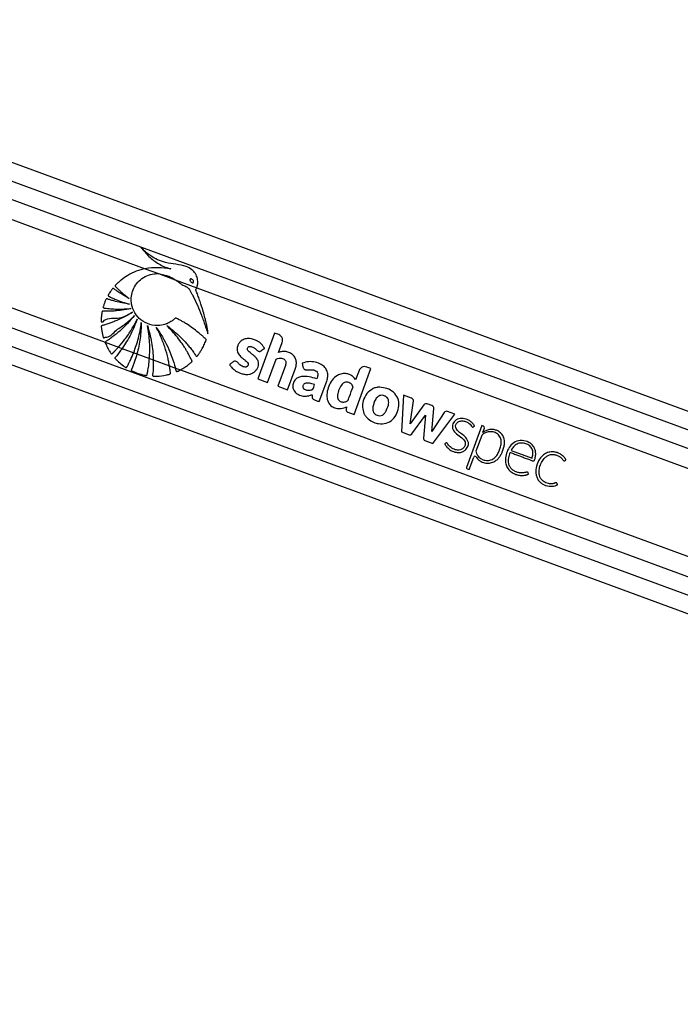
# Paper-space layout '3.5M DUO In Ground Anchor' of a CAD drawing. Header units: millimetres. Extents: x 20 to 26059, y 28 to 17638.
# Tile 32 of 70: x 9614 to 10004, y 7458 to 8039. Entities that reach past the tile are written whole.
import ezdxf

# ---------------------------------------------------------------- set-up
doc = ezdxf.new("R2010")
doc.units = ezdxf.units.MM

psp = doc.layouts.new('3.5M DUO In Ground Anchor')

# ---------------------------------------------------------------- linework, layer by layer
at = {"color": 7, "linetype": 'Continuous', "lineweight": 25, "ltscale": 2}
for p, q in [((10835.39, 7503.66), (9379.55, 8039.03)), ((9347.56, 7931.47), (10634.9, 7458.06)), ((9687.61, 7892.09), (9695.52, 7889.18)), ((9695.52, 7889.18), (9705.37, 7885.56)), ((9705.37, 7885.56), (9718.06, 7880.89)), ((9718.06, 7880.89), (10528.06, 7583.02)), ((9763.98, 7854.11), (9754.03, 7827.04)), ((9766.46, 7853.2), (9763.98, 7854.11)), ((9663.99, 7848.76), (9671.88, 7845.85)), ((9671.88, 7845.85), (9674.03, 7845.07)), ((9674.03, 7845.07), (9680.83, 7842.56)), ((9766.37, 7842.65), (9768.57, 7848.64)), ((9680.83, 7842.56), (9682.76, 7841.85)), ((9682.76, 7841.85), (9690.15, 7839.14)), ((9690.15, 7839.14), (9692.39, 7838.31)), ((9692.39, 7838.31), (9701.94, 7834.8)), ((9759.84, 7824.91), (9764.95, 7838.79)), ((9701.94, 7834.8), (9705.44, 7833.51)), ((9705.44, 7833.51), (9708.4, 7832.43)), ((9708.4, 7832.43), (10511.32, 7537.16)), ((9770.39, 7835.06), (9765.85, 7822.7)), ((9771.66, 7820.56), (9776.21, 7832.92)), ((9780.39, 7836.37), (9780.77, 7834.16)), ((9810.95, 7806.11), (9820.9, 7833.18)), ((9813.86, 7832), (9811.84, 7826.49)), ((9820.9, 7833.18), (9818.41, 7834.1)), ((9754.03, 7827.04), (9759.84, 7824.91)), ((9790.36, 7813.68), (9794.84, 7825.84)), ((9765.85, 7822.7), (9771.66, 7820.56)), ((9840.11, 7817.48), (9838.99, 7795.8)), ((9844.76, 7815.76), (9840.11, 7817.48)), ((9844.12, 7800.64), (9846, 7814.16)), ((9806.37, 7810.58), (9806.28, 7808.94)), ((9852.18, 7811.75), (9844.12, 7800.64)), ((9856.91, 7811.32), (9854.13, 7812.34)), ((9856.77, 7795.95), (9858, 7809.59)), ((9807.34, 7807.44), (9810.95, 7806.11)), ((9845.09, 7794.66), (9853.08, 7805.68)), ((9853.08, 7805.68), (9852, 7792.12)), ((9864.15, 7807.24), (9856.77, 7795.95)), ((9857.42, 7789.02), (9870.47, 7806.3)), ((9870.47, 7806.3), (9866.14, 7807.9)), ((9886.45, 7799.56), (9877.36, 7774.86)), ((9887.29, 7799.25), (9886.45, 7799.56)), ((9886.95, 7795.56), (9887.86, 7798.03)), ((9838.99, 7795.8), (9843.5, 7794.14)), ((9886.26, 7793.71), (9882.84, 7784.4)), ((9886.93, 7795.55), (9886.95, 7795.56)), ((9852.69, 7790.76), (9857.42, 7789.02)), ((9878.88, 7773.63), (9881.55, 7780.89)), ((9903.62, 7784.77), (9915.99, 7780.22)), ((9877.74, 7774.05), (9878.88, 7773.63))]:
    psp.add_line(p, q, dxfattribs=at)
at = {"color": 8, "linetype": 'Continuous', "lineweight": 25, "ltscale": 2}
for p, q in [((9382.5, 8027.05), (10824.46, 7496.78)), ((9382.84, 8016.06), (10550.02, 7586.84)), ((9382.84, 8004.17), (9687.61, 7892.09)), ((9376.31, 7954.55), (9663.99, 7848.76)), ((9369.44, 7945.18), (10525.49, 7520.06)), ((9360.51, 7937.61), (10649.73, 7463.51))]:
    psp.add_line(p, q, dxfattribs=at)
at = {"color": 7, "linetype": 'Continuous', "lineweight": 25, "ltscale": 4}
for centre, radius, start, end in [((9826.1, 7812.25), 9.95, 97.11548, 100.51669), ((9853.54, 7810.75), 1.69, 69.80946, 144.02447), ((9856.32, 7809.74), 1.68, 354.84557, 69.80946), ((9825.16, 7810.65), 9.27, 205.18188, 209.93656), ((9865.56, 7806.32), 1.68, 69.80946, 146.84423), ((9886.97, 7798.36), 0.948, 339.80946, 69.80946), ((9892.14, 7789.22), 8.08, 62.49023, 68.80439), ((9887.63, 7793.2), 1.45, 121.89735, 159.80946), ((9882.32, 7780.61), 0.821, 33.86502, 159.80946), ((9877.96, 7774.65), 0.632, 159.80946, 249.80946)]:
    psp.add_arc(centre, radius, start, end, dxfattribs=at)
at = {"color": 7, "linetype": 'Continuous', "lineweight": 25, "ltscale": 2}
for points, knots in [([(9684.99, 7904.7), (9686.55, 7902.86), (9689.66, 7899.18), (9694.55, 7895.45), (9698.4, 7893.44), (9700.52, 7892.65), (9701.77, 7892.26), (9702.41, 7892.12), (9702.73, 7892.05)], [0, 0, 0, 0, 0.325673, 0.650323, 0.822898, 0.911048, 0.955443, 1, 1, 1, 1]), ([(9718.06, 7880.89), (9718.12, 7881.07), (9718.22, 7881.33), (9718.3, 7881.6), (9718.32, 7881.7), (9718.33, 7881.71), (9718.34, 7881.74), (9718.37, 7881.85), (9718.49, 7882.32), (9718.75, 7883.81), (9718.63, 7886.32), (9717.42, 7889.27), (9715.13, 7891.81), (9711.16, 7893.85), (9705.76, 7894.75), (9700, 7895.47), (9694.91, 7897.26), (9690.99, 7899.54), (9687.69, 7902.07), (9685.9, 7903.82), (9684.99, 7904.7)], [0, 0, 0, 0, 0.012211, 0.018317, 0.018699, 0.018792, 0.019175, 0.020701, 0.026806, 0.051263, 0.120525, 0.1897, 0.258257, 0.342318, 0.479706, 0.6178, 0.72587, 0.83402, 0.916607, 1, 1, 1, 1]), ([(9687.61, 7892.09), (9685.84, 7891.65), (9682.29, 7890.75), (9677.51, 7888.4), (9674.06, 7886.03), (9672.15, 7884.38), (9671.36, 7883.64), (9670.96, 7883.25), (9670.55, 7882.81), (9670.15, 7882.48), (9669.93, 7882.16), (9669.88, 7881.94), (9669.94, 7881.72), (9670.15, 7881.45), (9670.43, 7881.18), (9670.71, 7880.95), (9671.26, 7880.44), (9672.09, 7879.61), (9673.67, 7878.17), (9675.69, 7876.42), (9677.39, 7875.11), (9678.24, 7874.46)], [0, 0, 0, 0, 0.170073, 0.342458, 0.493966, 0.560669, 0.578148, 0.595631, 0.613121, 0.633937, 0.644247, 0.648929, 0.653742, 0.665824, 0.67959, 0.690337, 0.699836, 0.749876, 0.799914, 0.899958, 1, 1, 1, 1]), ([(9702.73, 7892.05), (9700.24, 7892.37), (9695.21, 7893.04), (9690.16, 7892.41), (9687.61, 7892.09)], [0, 0, 0, 0, 0.493799, 1, 1, 1, 1]), ([(9723.46, 7849.64), (9723.53, 7849.78), (9723.61, 7849.96), (9723.63, 7850.23), (9723.56, 7850.41), (9723.33, 7850.65), (9722.82, 7851.1), (9721.96, 7851.93), (9720.63, 7853.11), (9718.51, 7854.9), (9715.61, 7857.12), (9712.54, 7859.19), (9710.05, 7860.69), (9708.48, 7861.6), (9707.15, 7862.25), (9706.33, 7862.89), (9705.49, 7862.97), (9705.12, 7862.7), (9704.45, 7862.1), (9703.15, 7861), (9701.64, 7860.19), (9700.51, 7859.71), (9700.09, 7859.54), (9699.32, 7859.27), (9698.09, 7858.91), (9694.97, 7858.39), (9690.27, 7858.82), (9685.03, 7861.55), (9681.29, 7865.84), (9679.5, 7870.54), (9679.27, 7874.97), (9680.03, 7878.83), (9681.82, 7882.55), (9684.72, 7885.78), (9688.54, 7888.13), (9692.29, 7889.21), (9694.65, 7889.19), (9695.52, 7889.18)], [0, 0, 0, 0, 0.005233, 0.007065, 0.009545, 0.012124, 0.018946, 0.033854, 0.055123, 0.082783, 0.133466, 0.186075, 0.215661, 0.237974, 0.251102, 0.26888, 0.274398, 0.279511, 0.284513, 0.306985, 0.340224, 0.34565, 0.351077, 0.356504, 0.374944, 0.396981, 0.469731, 0.539544, 0.604098, 0.669998, 0.715984, 0.761915, 0.80954, 0.862626, 0.915554, 0.968749, 1, 1, 1, 1]), ([(9695.52, 7889.18), (9697.59, 7888.82), (9701.1, 7888.2), (9704.13, 7886.33), (9705.37, 7885.56)], [0, 0, 0, 0, 0.588812, 1, 1, 1, 1]), ([(9705.37, 7885.56), (9705.92, 7885.18), (9706.67, 7884.66), (9707.58, 7883.96), (9708.15, 7883.54), (9708.73, 7883.14), (9709.82, 7882.44), (9711.43, 7881.78), (9713.32, 7880.69), (9714.2, 7879.01), (9714.91, 7877.81), (9715.35, 7877), (9715.54, 7876.63), (9715.62, 7876.47), (9715.66, 7876.4), (9715.68, 7876.37), (9715.68, 7876.35), (9715.69, 7876.35), (9715.69, 7876.34), (9717.72, 7872.6), (9719.52, 7868.11), (9721.39, 7863.07), (9721.96, 7861.5), (9722.51, 7859.92), (9723.05, 7858.33), (9723.59, 7856.75), (9724.11, 7855.17), (9724.45, 7854.12), (9724.62, 7853.59)], [0, 0, 0, 0, 0.052344, 0.070766, 0.089032, 0.107243, 0.125517, 0.189043, 0.243213, 0.288876, 0.33252, 0.352127, 0.360758, 0.364552, 0.366224, 0.366959, 0.367279, 0.367425, 0.367487, 0.367536, 0.697735, 0.741074, 0.784397, 0.827697, 0.870956, 0.914161, 0.957296, 1, 1, 1, 1]), ([(9714.24, 7885.97), (9714.2, 7885.92), (9714.11, 7885.83), (9714.04, 7885.63), (9714.04, 7885.34), (9714.18, 7884.89), (9714.56, 7884.35), (9715.02, 7883.96), (9715.43, 7883.8), (9715.67, 7883.78), (9715.86, 7883.83), (9715.95, 7883.9), (9715.98, 7883.92)], [0, 0, 0, 0, 0.0543974, 0.1087995, 0.1829959, 0.3048415, 0.5225409, 0.7536079, 0.8287392, 0.9044548, 0.9590136, 1, 1, 1, 1]), ([(9715.98, 7883.92), (9716.03, 7883.97), (9716.11, 7884.06), (9716.19, 7884.25), (9716.19, 7884.54), (9716.04, 7884.99), (9715.68, 7885.53), (9715.21, 7885.92), (9714.81, 7886.08), (9714.57, 7886.11), (9714.37, 7886.06), (9714.28, 7886), (9714.24, 7885.97)], [0, 0, 0, 0, 0.054042, 0.108128, 0.181523, 0.302002, 0.518453, 0.748817, 0.824566, 0.900883, 0.955237, 1, 1, 1, 1]), ([(9678.24, 7874.46), (9677.39, 7874.93), (9675.69, 7875.86), (9673.57, 7877.17), (9671.88, 7878.29), (9670.79, 7879.04), (9670.01, 7879.6), (9669.43, 7880.01), (9669.06, 7880.35), (9668.75, 7880.47), (9668.63, 7880.47), (9668.51, 7880.43), (9668.25, 7880.23), (9667.9, 7879.78), (9667.3, 7878.95), (9666.75, 7878.06), (9666.22, 7877.23), (9665.94, 7876.78), (9665.79, 7876.47), (9665.74, 7876.29), (9665.77, 7876.13), (9665.87, 7876), (9666.13, 7875.82), (9666.8, 7875.5), (9668.19, 7874.79), (9670.74, 7873.73), (9674.24, 7872.37), (9677.01, 7871.54), (9678.43, 7871.12)], [0, 0, 0, 0, 0.095758, 0.191518, 0.246759, 0.296659, 0.322491, 0.341821, 0.367138, 0.370981, 0.374649, 0.378607, 0.383428, 0.406829, 0.434293, 0.485458, 0.51038, 0.531431, 0.538667, 0.544527, 0.549038, 0.554038, 0.560034, 0.580167, 0.628108, 0.71399, 0.853414, 1, 1, 1, 1]), ([(9724.62, 7853.59), (9724.64, 7854.29), (9724.66, 7855.27), (9724.39, 7856.59), (9724.19, 7857.65), (9723.87, 7859.16), (9723.45, 7861.02), (9722.79, 7863.67), (9721.85, 7867.03), (9720.69, 7870.76), (9719.51, 7874.23), (9718.61, 7876.71), (9718.01, 7878.26), (9717.72, 7878.93), (9717.6, 7879.23), (9717.57, 7879.38), (9717.53, 7879.47), (9717.49, 7879.53), (9717.47, 7879.62), (9717.53, 7879.74), (9717.62, 7879.91), (9717.84, 7880.28), (9717.97, 7880.63), (9718.06, 7880.89)], [0, 0, 0, 0, 0.073125, 0.101909, 0.14179, 0.187063, 0.26469, 0.342321, 0.473997, 0.632264, 0.753157, 0.860232, 0.909873, 0.928646, 0.936825, 0.943166, 0.945248, 0.947611, 0.949623, 0.954725, 0.961087, 0.970085, 1, 1, 1, 1]), ([(9678.43, 7871.12), (9676.89, 7871.37), (9674.12, 7871.81), (9670.61, 7872.66), (9668.22, 7873.33), (9666.66, 7873.82), (9665.74, 7874.12), (9665.15, 7874.37), (9664.85, 7874.38), (9664.69, 7874.28), (9664.61, 7874.19), (9664.47, 7873.96), (9664.19, 7873.44), (9663.86, 7872.64), (9663.56, 7871.76), (9663.27, 7870.9), (9663.03, 7870.17), (9662.87, 7869.65), (9662.82, 7869.4), (9662.83, 7869.28), (9662.86, 7869.17), (9662.95, 7869.05), (9663.16, 7868.94), (9663.47, 7868.9), (9664.24, 7868.82), (9665.46, 7868.65), (9667.25, 7868.49), (9669.17, 7868.36), (9673.18, 7868.2), (9676.51, 7868.4), (9679.16, 7868.55)], [0, 0, 0, 0, 0.130262, 0.233617, 0.299767, 0.336789, 0.369447, 0.380583, 0.390292, 0.392933, 0.395827, 0.399945, 0.415816, 0.444973, 0.471102, 0.493459, 0.520924, 0.534759, 0.538754, 0.542055, 0.544891, 0.547528, 0.554862, 0.563496, 0.573591, 0.618892, 0.666575, 0.72277, 0.779182, 1, 1, 1, 1]), ([(9679.16, 7868.55), (9677.42, 7868.22), (9674.3, 7867.62), (9670.24, 7867.2), (9667.38, 7867.04), (9665.53, 7866.99), (9664.35, 7866.99), (9663.51, 7866.99), (9662.95, 7867.03), (9662.58, 7867.05), (9662.4, 7867), (9662.32, 7866.96), (9662.22, 7866.88), (9662.15, 7866.73), (9662.1, 7866.43), (9662.02, 7865.99), (9661.9, 7865.27), (9661.75, 7864.07), (9661.6, 7862.7), (9661.54, 7861.6), (9661.56, 7861.1), (9661.61, 7860.9), (9661.72, 7860.77), (9661.89, 7860.7), (9662.12, 7860.69), (9662.37, 7860.73), (9662.57, 7860.78), (9662.69, 7860.81), (9662.74, 7860.82), (9662.77, 7860.83), (9662.78, 7860.83), (9662.78, 7860.83), (9662.78, 7860.83), (9662.78, 7860.83), (9662.78, 7860.83), (9664.61, 7863.45), (9672.07, 7861.8), (9677.35, 7864.84), (9680.09, 7866.42)], [0, 0, 0, 0, 0.124268, 0.224134, 0.287391, 0.325809, 0.354667, 0.370116, 0.385224, 0.394172, 0.396313, 0.398354, 0.400352, 0.404874, 0.409572, 0.422065, 0.435866, 0.460944, 0.507808, 0.532672, 0.53855, 0.542985, 0.546574, 0.550038, 0.555781, 0.562196, 0.567879, 0.570234, 0.571221, 0.571646, 0.57183, 0.571909, 0.571946, 0.571961, 0.571968, 0.571976, 0.777422, 1, 1, 1, 1]), ([(9680.09, 7866.42), (9678.53, 7865.49), (9675.56, 7863.73), (9671.6, 7861.87), (9668.54, 7860.61), (9666.53, 7859.87), (9665.01, 7859.34), (9663.93, 7859.01), (9663, 7858.7), (9662.34, 7858.59), (9661.94, 7858.42), (9661.81, 7858.33), (9661.74, 7858.25), (9661.69, 7858.12), (9661.69, 7857.87), (9661.72, 7857.42), (9661.82, 7856.69), (9661.94, 7855.74), (9662.2, 7854.34), (9662.47, 7853.08), (9662.75, 7852.1), (9662.82, 7851.75), (9662.89, 7851.57), (9662.97, 7851.46), (9663.07, 7851.39), (9663.19, 7851.36), (9663.46, 7851.37), (9663.74, 7851.53), (9663.98, 7851.68), (9664.08, 7851.74), (9664.12, 7851.77), (9664.14, 7851.78), (9664.14, 7851.78), (9664.15, 7851.78), (9664.15, 7851.78), (9664.15, 7851.78), (9664.15, 7851.78), (9666.58, 7851.4), (9669.86, 7855.86), (9675.96, 7859.15), (9679.49, 7862.65), (9681.32, 7864.46)], [0, 0, 0, 0, 0.108948, 0.208093, 0.263111, 0.308422, 0.336746, 0.360077, 0.376708, 0.395393, 0.400256, 0.402678, 0.404735, 0.406693, 0.410737, 0.41948, 0.434412, 0.454791, 0.477274, 0.519825, 0.532787, 0.538256, 0.541368, 0.54432, 0.546266, 0.54876, 0.551545, 0.562357, 0.567025, 0.568834, 0.569562, 0.56987, 0.570002, 0.570059, 0.570084, 0.570095, 0.570101, 0.570104, 0.704081, 0.847379, 1, 1, 1, 1]), ([(9681.32, 7864.46), (9678.53, 7861.29), (9674.51, 7856.72), (9669.12, 7852.41), (9666.77, 7850.72), (9665.75, 7850.02), (9665.21, 7849.66), (9664.69, 7849.28), (9664.19, 7849.07), (9664.03, 7848.82), (9663.99, 7848.76)], [0, 0, 0, 0, 0.538403, 0.775486, 0.879896, 0.907259, 0.93462, 0.961993, 0.99056, 1, 1, 1, 1]), ([(9671.88, 7845.85), (9673.17, 7847.37), (9675.95, 7850.64), (9679.7, 7856.16), (9681.84, 7860.3), (9682.92, 7862.4)], [0, 0, 0, 0, 0.2987274, 0.6459305, 1, 1, 1, 1]), ([(9682.92, 7862.4), (9681.74, 7859.35), (9679.37, 7853.27), (9675.81, 7847.8), (9674.03, 7845.07)], [0, 0, 0, 0, 0.500091, 1, 1, 1, 1]), ([(9680.83, 7842.56), (9681.85, 7845.37), (9683.93, 7851.14), (9684.87, 7857.21), (9685.34, 7860.33)], [0, 0, 0, 0, 0.486049, 1, 1, 1, 1]), ([(9685.34, 7860.33), (9685.22, 7857.21), (9684.97, 7850.96), (9683.5, 7844.89), (9682.76, 7841.85)], [0, 0, 0, 0, 0.500116, 1, 1, 1, 1]), ([(9688.96, 7858.55), (9689.9, 7855.24), (9691.78, 7848.62), (9692.19, 7841.75), (9692.39, 7838.31)], [0, 0, 0, 0, 0.500148, 1, 1, 1, 1]), ([(9690.15, 7839.14), (9690.29, 7842.29), (9690.57, 7848.8), (9689.51, 7855.23), (9688.96, 7858.55)], [0, 0, 0, 0, 0.484378, 1, 1, 1, 1]), ([(9694.16, 7857.42), (9696.61, 7853.7), (9701.49, 7846.26), (9704.13, 7837.76), (9705.44, 7833.51)], [0, 0, 0, 0, 0.4999982, 1, 1, 1, 1]), ([(9701.94, 7834.8), (9701.86, 7835.33), (9701.61, 7836.77), (9701.09, 7839.25), (9700.43, 7841.91), (9699.58, 7844.79), (9698.59, 7847.73), (9697.28, 7851.04), (9695.82, 7854.28), (9694.72, 7856.37), (9694.16, 7857.42)], [0, 0, 0, 0, 0.066526, 0.182623, 0.316954, 0.408692, 0.556516, 0.704344, 0.852166, 1, 1, 1, 1]), ([(9700.39, 7858.55), (9701.86, 7857.44), (9704.81, 7855.2), (9708.64, 7851.64), (9711.56, 7848.55), (9713.68, 7846.04), (9715.04, 7844.32), (9716.14, 7842.82), (9716.92, 7841.76), (9717.43, 7840.93), (9717.71, 7840.53), (9717.87, 7840.44), (9717.99, 7840.41), (9718.17, 7840.44), (9718.35, 7840.57), (9718.53, 7840.8), (9718.83, 7841.24), (9719.27, 7841.78), (9720.02, 7842.85), (9721.07, 7844.51), (9722.38, 7846.89), (9723.1, 7848.73), (9723.46, 7849.64)], [0, 0, 0, 0, 0.152817, 0.305596, 0.431741, 0.50449, 0.577241, 0.613251, 0.658133, 0.685773, 0.69446, 0.697027, 0.701153, 0.704888, 0.711449, 0.718642, 0.72912, 0.755834, 0.775882, 0.836897, 0.918478, 1, 1, 1, 1]), ([(9708.4, 7832.43), (9708.5, 7832.48), (9708.71, 7832.58), (9709.23, 7832.86), (9710.02, 7833.32), (9711.36, 7834.16), (9712.52, 7834.99), (9713.46, 7835.73), (9713.94, 7836.11), (9714.44, 7836.57), (9714.94, 7836.9), (9715.25, 7837.25), (9715.3, 7837.52), (9715.2, 7837.98), (9714.75, 7838.68), (9714.31, 7839.62), (9713.84, 7840.53), (9713.37, 7841.42), (9712.71, 7842.62), (9711.84, 7844.12), (9710.71, 7845.95), (9709.03, 7848.5), (9706.68, 7851.67), (9703.67, 7855.24), (9701.48, 7857.45), (9700.39, 7858.55)], [0, 0, 0, 0, 0.010051, 0.020102, 0.050772, 0.089324, 0.157165, 0.174938, 0.192703, 0.210471, 0.233655, 0.244503, 0.250002, 0.256839, 0.284209, 0.321665, 0.347097, 0.372531, 0.409172, 0.466077, 0.522986, 0.595507, 0.730353, 0.865132, 1, 1, 1, 1]), ([(9756.01, 7843.57), (9756.13, 7843.66), (9756.39, 7843.85), (9756.83, 7844.19), (9757.23, 7844.49), (9757.56, 7844.74), (9757.76, 7844.9), (9757.92, 7844.99), (9758.02, 7845.06), (9758.07, 7845.11), (9758.07, 7845.17), (9758.05, 7845.24), (9758, 7845.37), (9757.89, 7845.55), (9757.79, 7845.71), (9757.72, 7845.81), (9757.7, 7845.84), (9757.69, 7845.86), (9757.68, 7845.86), (9757.68, 7845.86), (9757.68, 7845.87), (9757.68, 7845.87), (9757.68, 7845.87), (9757.22, 7845.83), (9757.06, 7847.13), (9756.02, 7847.83), (9755.04, 7848.71), (9752.86, 7850.03), (9749.97, 7851), (9746.58, 7850.81), (9744.43, 7849.81), (9742.98, 7848.28), (9742.15, 7846.6), (9741.84, 7844.77), (9742.11, 7842.72), (9743.08, 7841.03), (9744.35, 7839.86), (9745.48, 7838.95), (9746.62, 7838.08), (9747.67, 7837.19), (9748.31, 7836.41), (9748.48, 7835.7), (9748.41, 7835.21), (9748.18, 7834.77), (9747.84, 7834.43), (9747.42, 7834.2), (9746.87, 7834.06), (9745.96, 7834.09), (9744.77, 7834.48), (9743.5, 7835.38), (9742.6, 7836.38), (9741.8, 7837.3), (9741.17, 7837.47), (9740.84, 7837.56)], [0, 0, 0, 0, 0.009931, 0.021427, 0.036585, 0.043254, 0.048495, 0.053292, 0.055328, 0.056683, 0.057708, 0.05901, 0.061579, 0.067088, 0.07243, 0.074292, 0.074964, 0.075224, 0.075329, 0.075378, 0.075396, 0.075403, 0.075409, 0.07541, 0.103994, 0.132573, 0.161197, 0.18978, 0.300288, 0.355353, 0.410314, 0.451908, 0.492398, 0.532428, 0.572391, 0.627019, 0.656513, 0.685842, 0.722819, 0.751201, 0.776741, 0.787338, 0.798404, 0.809061, 0.819369, 0.829738, 0.840333, 0.856563, 0.889068, 0.921968, 0.957478, 0.978571, 1, 1, 1, 1]), ([(9768.57, 7848.64), (9768.69, 7849.16), (9768.92, 7850.18), (9768.43, 7851.6), (9767.58, 7852.65), (9766.84, 7853.02), (9766.46, 7853.2)], [0, 0, 0, 0, 0.283707, 0.557909, 0.775025, 1, 1, 1, 1]), ([(9663.99, 7848.76), (9663.98, 7848.71), (9663.95, 7848.6), (9664.04, 7848.21), (9664.73, 7846.96), (9665.5, 7845.21), (9666.53, 7843.53), (9667.11, 7842.66), (9667.4, 7842.17), (9667.61, 7841.97), (9667.75, 7841.89), (9667.9, 7841.87), (9668.05, 7841.91), (9668.27, 7842.05), (9668.47, 7842.25), (9668.63, 7842.43), (9668.72, 7842.53), (9668.76, 7842.57), (9668.78, 7842.59), (9668.79, 7842.6), (9668.8, 7842.61), (9668.83, 7842.64), (9668.96, 7842.77), (9669.48, 7843.29), (9670.49, 7844.32), (9671.37, 7845.29), (9671.88, 7845.85)], [0, 0, 0, 0, 0.010932, 0.024751, 0.084812, 0.322496, 0.441371, 0.515194, 0.552189, 0.565169, 0.578277, 0.587221, 0.59613, 0.612875, 0.643401, 0.658559, 0.666136, 0.669931, 0.671834, 0.672772, 0.673254, 0.675145, 0.68273, 0.71304, 0.834334, 1, 1, 1, 1]), ([(9674.03, 7845.07), (9673.41, 7844.24), (9672.19, 7842.6), (9670.9, 7840.71), (9669.85, 7839.8), (9669.75, 7839.46), (9669.78, 7839.29), (9669.91, 7839.04), (9670.19, 7838.77), (9670.89, 7838.13), (9672.3, 7836.66), (9674.02, 7835.3), (9675.47, 7834.28), (9675.93, 7833.93), (9676.24, 7833.78), (9676.41, 7833.77), (9676.54, 7833.81), (9676.71, 7833.94), (9676.83, 7834.14), (9676.92, 7834.31), (9676.96, 7834.38), (9676.96, 7834.4), (9676.97, 7834.4), (9676.97, 7834.41), (9676.98, 7834.43), (9677.02, 7834.51), (9677.19, 7834.81), (9677.86, 7836.05), (9679.19, 7838.65), (9680.22, 7841.1), (9680.83, 7842.56)], [0, 0, 0, 0, 0.119018, 0.238041, 0.267788, 0.273406, 0.279063, 0.287238, 0.305656, 0.323883, 0.396819, 0.542893, 0.577379, 0.601874, 0.611225, 0.616225, 0.621259, 0.626952, 0.640625, 0.648415, 0.649392, 0.649877, 0.65012, 0.650247, 0.650733, 0.652678, 0.660468, 0.691623, 0.816285, 1, 1, 1, 1]), ([(9740.84, 7837.56), (9740.48, 7837.5), (9739.77, 7837.4), (9738.99, 7836.67), (9738.33, 7836.19), (9737.82, 7835.88), (9737.6, 7835.68), (9737.52, 7835.53), (9737.51, 7835.46), (9737.53, 7835.35), (9737.8, 7835), (9738.22, 7834.31), (9739.12, 7833.34), (9740.25, 7832.37), (9741.71, 7831.4), (9743.37, 7830.57), (9745.26, 7829.94), (9747.23, 7829.65), (9749.15, 7829.77), (9750.91, 7830.32), (9752.37, 7831.34), (9753.53, 7832.68), (9754.26, 7834.13), (9754.57, 7835.56), (9754.53, 7836.85), (9754.19, 7837.9), (9753.41, 7839.3), (9752.17, 7840.53), (9750.66, 7841.73), (9749.54, 7842.54), (9748.61, 7843.32), (9748.01, 7844.12), (9747.89, 7844.92), (9748.11, 7845.53), (9748.53, 7846), (9749.24, 7846.29), (9750.17, 7846.24), (9751.36, 7845.86), (9752.74, 7844.95), (9753.67, 7843.83), (9754.6, 7843.34), (9755.07, 7843.22), (9755.58, 7843.28), (9755.86, 7843.47), (9756.01, 7843.57)], [0, 0, 0, 0, 0.022693, 0.043768, 0.065125, 0.074107, 0.081703, 0.083309, 0.084607, 0.085809, 0.090371, 0.111466, 0.137647, 0.172537, 0.205481, 0.247029, 0.288952, 0.330457, 0.371379, 0.408519, 0.444979, 0.48204, 0.518823, 0.545975, 0.57299, 0.599286, 0.61411, 0.673633, 0.706937, 0.73547, 0.760548, 0.783465, 0.796126, 0.809871, 0.82272, 0.834847, 0.856612, 0.87967, 0.913136, 0.958831, 0.969239, 0.978981, 0.988771, 1, 1, 1, 1]), ([(9776.21, 7832.92), (9776.43, 7833.64), (9776.87, 7835.07), (9776.93, 7837.35), (9776.29, 7839.55), (9774.9, 7841.38), (9772.97, 7842.59), (9770.8, 7843.24), (9768.51, 7843.37), (9767.08, 7842.89), (9766.37, 7842.65)], [0, 0, 0, 0, 0.124449, 0.250153, 0.37478, 0.499818, 0.624788, 0.750233, 0.874856, 1, 1, 1, 1]), ([(9682.76, 7841.85), (9682.32, 7840.33), (9681.65, 7838.05), (9680.5, 7835.1), (9679.93, 7833.42), (9679.39, 7832.51), (9679.36, 7832.22), (9679.4, 7832.1), (9679.48, 7831.97), (9679.69, 7831.81), (9680.03, 7831.68), (9680.82, 7831.34), (9682.54, 7830.6), (9684.74, 7829.89), (9686.7, 7829.44), (9687.63, 7829.22), (9688.11, 7829.16), (9688.36, 7829.14), (9688.54, 7829.22), (9688.67, 7829.35), (9688.79, 7829.6), (9688.83, 7829.89), (9688.87, 7830.13), (9688.89, 7830.22), (9688.89, 7830.26), (9688.91, 7830.36), (9688.99, 7830.74), (9689.29, 7832.25), (9689.77, 7835.11), (9690.01, 7837.71), (9690.15, 7839.14)], [0, 0, 0, 0, 0.157635, 0.236409, 0.315187, 0.334878, 0.339706, 0.343581, 0.347445, 0.354726, 0.369123, 0.383425, 0.440621, 0.555134, 0.61232, 0.640916, 0.650552, 0.660261, 0.665264, 0.670266, 0.677696, 0.692418, 0.699728, 0.701558, 0.70201, 0.703838, 0.711146, 0.740375, 0.857324, 1, 1, 1, 1]), ([(9692.39, 7838.31), (9692.39, 7837.06), (9692.39, 7834.54), (9692.31, 7831.71), (9692.04, 7830), (9691.98, 7829.45), (9691.99, 7829.15), (9692.03, 7828.97), (9692.12, 7828.85), (9692.25, 7828.76), (9692.47, 7828.7), (9692.77, 7828.7), (9693.47, 7828.72), (9695.93, 7828.7), (9698.58, 7829.04), (9700.91, 7829.58), (9701.61, 7829.75), (9702.11, 7829.84), (9702.4, 7830.04), (9702.5, 7830.21), (9702.55, 7830.54), (9702.49, 7831.05), (9702.26, 7832.41), (9702.13, 7833.67), (9701.96, 7834.69), (9701.94, 7834.8)], [0, 0, 0, 0, 0.15228, 0.304557, 0.341648, 0.361927, 0.371687, 0.378316, 0.383685, 0.389054, 0.397154, 0.41138, 0.425502, 0.481999, 0.708797, 0.746305, 0.771306, 0.796422, 0.806974, 0.813189, 0.819399, 0.847333, 0.875073, 0.986031, 1, 1, 1, 1]), ([(9764.95, 7838.79), (9765.51, 7838.98), (9766.56, 7839.33), (9768.04, 7839.32), (9769.22, 7838.98), (9770.04, 7838.43), (9770.53, 7837.67), (9770.77, 7836.82), (9770.65, 7835.91), (9770.47, 7835.33), (9770.39, 7835.06)], [0, 0, 0, 0, 0.200744, 0.37135, 0.491253, 0.615197, 0.694597, 0.793675, 0.904541, 1, 1, 1, 1]), ([(9705.44, 7833.51), (9705.54, 7832.9), (9705.65, 7832.24), (9705.96, 7831.6), (9706.06, 7831.5), (9706.19, 7831.44), (9706.43, 7831.43), (9707.21, 7831.71), (9707.87, 7832.1), (9708.4, 7832.43)], [0, 0, 0, 0, 0.391313, 0.424632, 0.451487, 0.478458, 0.512025, 0.601814, 1, 1, 1, 1]), ([(9794.84, 7825.84), (9795.09, 7826.74), (9795.61, 7828.55), (9795.28, 7831.41), (9793.89, 7833.93), (9791.38, 7835.94), (9788, 7837.14), (9784.09, 7837.44), (9781.61, 7836.72), (9780.39, 7836.37)], [0, 0, 0, 0, 0.1228983, 0.2459987, 0.3688062, 0.4922606, 0.6616872, 0.8342465, 1, 1, 1, 1]), ([(9780.77, 7834.16), (9780.82, 7833.97), (9780.92, 7833.58), (9781.26, 7833.07), (9781.72, 7832.68), (9782.83, 7832.19), (9784.67, 7832.59), (9786.67, 7832.51), (9788.21, 7831.98), (9789.09, 7831.25), (9789.52, 7830.27), (9789.6, 7828.86), (9789.17, 7827.83), (9788.88, 7827.13)], [0, 0, 0, 0, 0.043683, 0.087028, 0.130796, 0.173864, 0.347694, 0.520636, 0.609428, 0.697893, 0.762046, 0.83747, 1, 1, 1, 1]), ([(9818.41, 7834.1), (9817.89, 7834.22), (9816.87, 7834.45), (9815.46, 7833.96), (9814.41, 7833.11), (9814.05, 7832.37), (9813.86, 7832)], [0, 0, 0, 0, 0.2837031, 0.5579053, 0.7750114, 1, 1, 1, 1]), ([(9788.88, 7827.13), (9787.41, 7827.56), (9784.48, 7828.41), (9780.58, 7828.72), (9777.59, 7827.88), (9775.74, 7826.37), (9774.78, 7824.22), (9774.67, 7822.13), (9775.22, 7820.39), (9776.52, 7818.77), (9778.64, 7817.4), (9781.46, 7816.78), (9783.99, 7817.01), (9785.5, 7817.53), (9786.16, 7817.76)], [0, 0, 0, 0, 0.1432459, 0.2863015, 0.3585644, 0.4297312, 0.5016556, 0.5733276, 0.6211782, 0.668884, 0.7652222, 0.8510944, 0.9344265, 1, 1, 1, 1]), ([(9811.84, 7826.49), (9811.38, 7827.12), (9810.5, 7828.33), (9808.67, 7829.54), (9806.42, 7830.27), (9803.77, 7830.24), (9800.59, 7829.13), (9797.79, 7826.51), (9795.83, 7822.82), (9794.89, 7819.11), (9794.76, 7815.64), (9795.81, 7812.82), (9797.69, 7810.74), (9800.3, 7809.58), (9803.39, 7809.35), (9805.38, 7810.17), (9806.37, 7810.58)], [0, 0, 0, 0, 0.055175, 0.104925, 0.152123, 0.221132, 0.288784, 0.386406, 0.484077, 0.581734, 0.655209, 0.72656, 0.78872, 0.848694, 0.925083, 1, 1, 1, 1]), ([(9787.61, 7823.68), (9786.6, 7824.01), (9785.19, 7824.47), (9783.32, 7824.64), (9782.27, 7824.53), (9781.5, 7824.16), (9781.04, 7823.68), (9780.75, 7823.09), (9780.64, 7822.45), (9780.75, 7821.82), (9781.24, 7821.17), (9782.2, 7820.66), (9783.51, 7820.27), (9784.47, 7820.36), (9784.95, 7820.4)], [0, 0, 0, 0, 0.235345, 0.328381, 0.417623, 0.466593, 0.514362, 0.562571, 0.611916, 0.656747, 0.699403, 0.787975, 0.894126, 1, 1, 1, 1]), ([(9784.95, 7820.4), (9785.33, 7820.5), (9785.83, 7820.62), (9786.4, 7820.85), (9786.88, 7821.28), (9787.09, 7822.35), (9787.42, 7823.2), (9787.61, 7823.68)], [0, 0, 0, 0, 0.256539, 0.334869, 0.397755, 0.66369, 1, 1, 1, 1]), ([(9810.37, 7822.49), (9810.19, 7822.84), (9809.83, 7823.55), (9808.96, 7824.38), (9807.92, 7824.95), (9806.63, 7825.25), (9805.18, 7824.98), (9803.45, 7823.63), (9802.3, 7821.56), (9801.53, 7819.31), (9801.14, 7817.65), (9801.03, 7816.13), (9801.38, 7815.29), (9801.56, 7814.87)], [0, 0, 0, 0, 0.067015, 0.133815, 0.200626, 0.267961, 0.355128, 0.441559, 0.633597, 0.746496, 0.846356, 0.924443, 1, 1, 1, 1]), ([(9801.56, 7814.87), (9801.78, 7814.6), (9802.25, 7814.04), (9803.28, 7813.6), (9804.35, 7813.4), (9805.38, 7813.45), (9806.3, 7813.67), (9807.26, 7814.03), (9807.71, 7815.27), (9808.73, 7818.03), (9809.64, 7820.53), (9810.37, 7822.49)], [0, 0, 0, 0, 0.069767, 0.142087, 0.215676, 0.285557, 0.344024, 0.404728, 0.476994, 0.588021, 1, 1, 1, 1]), ([(9822.17, 7821.37), (9820.85, 7820.48), (9818.17, 7818.67), (9816.29, 7814.46), (9815.64, 7810.3), (9816.4, 7807.89), (9816.77, 7806.71)], [0, 0, 0, 0, 0.274692, 0.559989, 0.78363, 1, 1, 1, 1]), ([(9824.28, 7822.03), (9823.87, 7821.94), (9823.15, 7821.78), (9822.47, 7821.49), (9822.17, 7821.37)], [0, 0, 0, 0, 0.561183, 1, 1, 1, 1]), ([(9826.05, 7822.2), (9825.83, 7822.19), (9825.43, 7822.18), (9825.04, 7822.14), (9824.86, 7822.12)], [0, 0, 0, 0, 0.563913, 1, 1, 1, 1]), ([(9825.42, 7800.69), (9826.92, 7800.63), (9829.91, 7800.51), (9833.91, 7802.94), (9836.45, 7806.74), (9837.64, 7811.17), (9837.1, 7815.77), (9834.37, 7819.43), (9830.45, 7821.69), (9827.52, 7822.03), (9826.05, 7822.2)], [0, 0, 0, 0, 0.125114, 0.247906, 0.375233, 0.504205, 0.628863, 0.752357, 0.876174, 1, 1, 1, 1]), ([(9786.16, 7817.76), (9786.15, 7817.43), (9786.14, 7816.67), (9786.26, 7815.66), (9786.92, 7815.01), (9787.65, 7814.67), (9788.83, 7814.24), (9789.75, 7813.91), (9790.36, 7813.68)], [0, 0, 0, 0, 0.153802, 0.342491, 0.433346, 0.558623, 0.702772, 1, 1, 1, 1]), ([(9826.02, 7817.2), (9825.31, 7816.73), (9823.84, 7815.76), (9822.87, 7813.45), (9822.25, 7811.53), (9821.94, 7809.96), (9821.92, 7808.6), (9822.34, 7807.27), (9823.31, 7806.23), (9824.15, 7805.85), (9824.58, 7805.66)], [0, 0, 0, 0, 0.177903, 0.366932, 0.516407, 0.611737, 0.706503, 0.804319, 0.900804, 1, 1, 1, 1]), ([(9824.58, 7805.66), (9825.1, 7805.51), (9826.13, 7805.22), (9827.47, 7805.56), (9828.31, 7806.16), (9828.84, 7806.69), (9829.29, 7807.29), (9830.24, 7808.86), (9831.1, 7810.84), (9831.42, 7813.2), (9831.29, 7814.77), (9830.47, 7816.16), (9829.14, 7817.06), (9827.57, 7817.53), (9826.53, 7817.31), (9826.02, 7817.2)], [0, 0, 0, 0, 0.081409, 0.162223, 0.200491, 0.238875, 0.277458, 0.315708, 0.52018, 0.601427, 0.678875, 0.757678, 0.838992, 0.920898, 1, 1, 1, 1]), ([(9846, 7814.16), (9846, 7814.25), (9845.99, 7814.45), (9845.86, 7814.81), (9845.64, 7815.2), (9845.24, 7815.55), (9844.93, 7815.69), (9844.76, 7815.76)], [0, 0, 0, 0, 0.123466, 0.27817, 0.52023, 0.746535, 1, 1, 1, 1]), ([(9806.28, 7808.94), (9806.29, 7808.75), (9806.31, 7808.38), (9806.56, 7807.93), (9806.92, 7807.62), (9807.2, 7807.5), (9807.34, 7807.44)], [0, 0, 0, 0, 0.286451, 0.547024, 0.760309, 1, 1, 1, 1]), ([(9817.13, 7806.02), (9817.46, 7805.52), (9818.05, 7804.61), (9818.84, 7803.87), (9819.19, 7803.54)], [0, 0, 0, 0, 0.558524, 1, 1, 1, 1]), ([(9819.19, 7803.54), (9820.24, 7802.77), (9822.13, 7801.4), (9824.41, 7800.9), (9825.42, 7800.69)], [0, 0, 0, 0, 0.5561754, 1, 1, 1, 1]), ([(9881.41, 7798.77), (9881.6, 7798.89), (9881.82, 7799.01), (9881.97, 7799.2), (9882, 7799.24), (9882.01, 7799.32), (9881.98, 7799.43), (9881.81, 7799.77), (9881.27, 7800.47), (9880.26, 7801.67), (9878.72, 7802.68), (9876.99, 7803.39), (9875.33, 7803.78), (9873.56, 7803.8), (9871.9, 7803.35), (9870.54, 7802.45), (9869.58, 7801.26), (9868.99, 7799.84), (9868.92, 7798.2), (9869.85, 7796), (9872.23, 7793.96), (9874.71, 7792.32), (9876.17, 7790.61), (9876.77, 7789.14), (9876.41, 7787.45), (9875.33, 7786.03), (9873.78, 7785.19), (9872.15, 7785), (9870.64, 7785.28), (9869.33, 7785.79), (9868.14, 7786.52), (9867.11, 7787.47), (9866.43, 7788.37), (9866.07, 7789.02), (9865.83, 7789.23), (9865.65, 7789.31), (9865.39, 7789.33), (9865.1, 7789.19), (9864.85, 7788.97), (9864.62, 7788.82), (9864.49, 7788.74), (9864.46, 7788.69), (9864.45, 7788.67), (9864.45, 7788.65), (9864.48, 7788.56), (9864.56, 7788.42), (9864.67, 7788.25), (9864.91, 7787.89), (9865.17, 7787.48), (9865.48, 7787.09), (9865.62, 7786.93), (9865.68, 7786.85), (9865.71, 7786.82), (9865.72, 7786.81), (9865.72, 7786.8), (9865.73, 7786.8), (9865.73, 7786.8), (9865.73, 7786.8), (9866.58, 7786.19), (9868.02, 7784.6), (9870.8, 7783.71), (9873.26, 7783.56), (9875.36, 7784.06), (9876.42, 7784.99), (9876.96, 7785.46)], [0, 0, 0, 0, 0.010831, 0.01153, 0.012126, 0.013051, 0.015074, 0.017738, 0.031479, 0.057485, 0.093676, 0.119104, 0.147618, 0.175792, 0.203904, 0.229761, 0.253437, 0.276873, 0.303128, 0.330944, 0.388858, 0.451481, 0.474783, 0.496891, 0.525615, 0.553831, 0.58093, 0.608803, 0.631841, 0.654373, 0.676717, 0.699113, 0.721797, 0.731279, 0.734326, 0.737352, 0.740659, 0.746266, 0.752174, 0.757108, 0.759349, 0.759633, 0.759893, 0.760325, 0.760891, 0.764226, 0.768057, 0.770639, 0.785243, 0.791668, 0.794496, 0.795742, 0.796289, 0.796531, 0.796638, 0.796683, 0.796704, 0.796713, 0.79672, 0.846935, 0.89888, 0.932729, 0.96579, 1, 1, 1, 1]), ([(9878.48, 7789.65), (9878.04, 7790.66), (9877.16, 7792.68), (9874.46, 7794.55), (9872.34, 7796.09), (9871.09, 7797.69), (9870.76, 7798.96), (9870.98, 7799.99), (9871.4, 7800.78), (9872.03, 7801.44), (9873.1, 7802.1), (9874.73, 7802.4), (9876.55, 7802.04), (9877.93, 7801.44), (9879.04, 7800.69), (9879.93, 7799.86), (9880.41, 7798.98), (9880.86, 7798.69), (9881.02, 7798.64), (9881.17, 7798.64), (9881.29, 7798.69), (9881.37, 7798.74), (9881.41, 7798.77)], [0, 0, 0, 0, 0.1247754, 0.2495365, 0.3696914, 0.4283974, 0.4812208, 0.5148652, 0.5488903, 0.5835317, 0.618607, 0.6933083, 0.7685095, 0.8304054, 0.866111, 0.9229356, 0.9699748, 0.9777319, 0.9847788, 0.9893981, 0.9943344, 1, 1, 1, 1]), ([(9890.97, 7797.18), (9890.17, 7796.99), (9888.74, 7796.65), (9887.48, 7795.89), (9886.93, 7795.55)], [0, 0, 0, 0, 0.556877, 1, 1, 1, 1]), ([(9895.06, 7796.75), (9894.32, 7796.97), (9892.97, 7797.35), (9891.59, 7797.23), (9890.97, 7797.18)], [0, 0, 0, 0, 0.55832, 1, 1, 1, 1]), ([(9843.5, 7794.14), (9843.66, 7794.09), (9843.99, 7794), (9844.45, 7794.1), (9844.82, 7794.33), (9845, 7794.55), (9845.09, 7794.66)], [0, 0, 0, 0, 0.286314, 0.5448433, 0.7577903, 1, 1, 1, 1]), ([(9852, 7792.12), (9851.99, 7791.96), (9851.97, 7791.65), (9852.1, 7791.24), (9852.34, 7790.92), (9852.57, 7790.82), (9852.69, 7790.76)], [0, 0, 0, 0, 0.300092, 0.558312, 0.763125, 1, 1, 1, 1]), ([(9882.84, 7784.4), (9882.96, 7783.98), (9883.26, 7782.92), (9884.24, 7781.25), (9886.02, 7779.75), (9888.44, 7778.93), (9891.15, 7778.92), (9893.76, 7780.22), (9895.55, 7782.32), (9896.68, 7784.68), (9897.47, 7787.11), (9897.99, 7789.74), (9897.61, 7792.51), (9895.89, 7794.56), (9893.68, 7795.76), (9891.28, 7796.05), (9888.93, 7795.58), (9887.55, 7794.82), (9886.86, 7794.44)], [0, 0, 0, 0, 0.034107, 0.084082, 0.146623, 0.20875, 0.277104, 0.349675, 0.425583, 0.484373, 0.550848, 0.621641, 0.689292, 0.757515, 0.818996, 0.879305, 0.939515, 1, 1, 1, 1]), ([(9899.38, 7792.44), (9898.92, 7793.34), (9898.08, 7794.96), (9896.55, 7795.95), (9895.88, 7796.38)], [0, 0, 0, 0, 0.556742, 1, 1, 1, 1]), ([(9898.63, 7784.45), (9898.89, 7785.22), (9899.39, 7786.69), (9899.94, 7789.38), (9899.59, 7791.28), (9899.38, 7792.44)], [0, 0, 0, 0, 0.296454, 0.572275, 1, 1, 1, 1]), ([(9876.96, 7785.46), (9877.49, 7786.21), (9878.21, 7787.23), (9878.55, 7788.75), (9878.5, 7789.36), (9878.48, 7789.65)], [0, 0, 0, 0, 0.599197, 0.809017, 1, 1, 1, 1]), ([(9903.11, 7783.66), (9903.15, 7783.64), (9903.21, 7783.62), (9903.28, 7783.6), (9903.31, 7783.58), (9903.32, 7783.58), (9903.32, 7783.58), (9903.33, 7783.58), (9903.33, 7783.58), (9903.33, 7783.58), (9903.33, 7783.58), (9903.33, 7783.58), (9904.15, 7783.58), (9905.61, 7782.59), (9907.95, 7781.91), (9910.25, 7781.02), (9912.26, 7780.29), (9914.09, 7779.63), (9915.41, 7779.05), (9916.37, 7778.74), (9916.81, 7778.63), (9917.02, 7778.66), (9917.25, 7778.79), (9917.44, 7779.08), (9917.62, 7779.54), (9917.8, 7780.32), (9918.04, 7781.29), (9918.17, 7782.5), (9918.14, 7783.95), (9917.82, 7785.37), (9917.29, 7786.56), (9916.7, 7787.51), (9915.71, 7788.62), (9913.61, 7790.11), (9910.13, 7791.05), (9905.98, 7790.22), (9902.92, 7787.55), (9901.08, 7784.15), (9900.24, 7780.75), (9900.25, 7777.67), (9901.04, 7775.12), (9902.54, 7772.87), (9904.05, 7771.9), (9904.82, 7771.41)], [0, 0, 0, 0, 0.002274, 0.0032754, 0.003716, 0.00391, 0.0039953, 0.0040323, 0.0040493, 0.0040567, 0.0040598, 0.0040608, 0.0040619, 0.0464882, 0.0889145, 0.1313394, 0.1737647, 0.1996565, 0.2320007, 0.2479755, 0.2522089, 0.2555082, 0.2587047, 0.2653125, 0.2728463, 0.2845417, 0.3064634, 0.3243159, 0.3476231, 0.3814464, 0.3983087, 0.4152661, 0.4387185, 0.4748045, 0.5472177, 0.6188675, 0.6842032, 0.750638, 0.8164273, 0.863262, 0.9083297, 0.9531128, 1, 1, 1, 1]), ([(9915.99, 7780.22), (9916.23, 7781.07), (9916.72, 7782.75), (9916.37, 7785.47), (9914.76, 7787.72), (9912.37, 7788.98), (9909.76, 7789.42), (9907.15, 7788.81), (9905, 7787.12), (9904.08, 7785.55), (9903.62, 7784.77)], [0, 0, 0, 0, 0.124217, 0.247781, 0.374543, 0.501895, 0.623022, 0.743734, 0.87157, 1, 1, 1, 1]), ([(9883, 7781.06), (9883.28, 7780.66), (9883.74, 7779.98), (9884.7, 7779.02), (9886.29, 7778.01), (9888.65, 7777.21), (9891.54, 7777.34), (9893.21, 7778.09), (9894.03, 7778.47)], [0, 0, 0, 0, 0.116149, 0.197593, 0.324335, 0.564652, 0.784003, 1, 1, 1, 1]), ([(9894.03, 7778.47), (9894.62, 7778.87), (9895.66, 7779.6), (9896.45, 7780.6), (9896.79, 7781.04)], [0, 0, 0, 0, 0.5614729, 1, 1, 1, 1]), ([(9896.79, 7781.04), (9897.19, 7781.64), (9897.89, 7782.73), (9898.4, 7783.92), (9898.63, 7784.45)], [0, 0, 0, 0, 0.553968, 1, 1, 1, 1]), ([(9904.82, 7771.41), (9905.49, 7771.11), (9906.83, 7770.51), (9908.9, 7770.14), (9910.74, 7770.09), (9912.02, 7770.25), (9912.86, 7770.47), (9913.33, 7770.66), (9913.67, 7770.79), (9913.85, 7770.88), (9913.92, 7770.93), (9913.94, 7770.96), (9913.94, 7771), (9913.93, 7771.06), (9913.82, 7771.25), (9913.79, 7771.49), (9913.68, 7771.75), (9913.55, 7771.95), (9913.24, 7772.08), (9912.8, 7772.07), (9912.04, 7771.87), (9911.08, 7771.63), (9909.97, 7771.59), (9908.68, 7771.66), (9907.04, 7772.02), (9905.42, 7772.76), (9904.02, 7773.8), (9902.88, 7775.16), (9902.02, 7777.49), (9902.09, 7780.49), (9902.77, 7782.6), (9903.11, 7783.66)], [0, 0, 0, 0, 0.0707665, 0.1417469, 0.2011037, 0.2480333, 0.2664501, 0.2848063, 0.2966673, 0.3021243, 0.3037211, 0.3049083, 0.3059571, 0.3071877, 0.3110283, 0.3266113, 0.3300129, 0.3385855, 0.3487904, 0.3603648, 0.3809751, 0.4246762, 0.4559152, 0.4871068, 0.5494479, 0.6175876, 0.6575628, 0.716654, 0.7866061, 0.8926062, 1, 1, 1, 1]), ([(9935.33, 7778.73), (9935.5, 7778.85), (9935.7, 7778.99), (9935.93, 7779.11), (9935.97, 7779.15), (9935.99, 7779.17), (9935.99, 7779.19), (9935.98, 7779.23), (9935.95, 7779.35), (9935.84, 7779.74), (9935.48, 7780.16), (9935.13, 7780.64), (9934.76, 7781.08), (9933.97, 7781.89), (9932.82, 7782.71), (9931.4, 7783.37), (9929.86, 7783.89), (9928.2, 7784.12), (9926.52, 7783.98), (9925.2, 7783.64), (9923.94, 7783.09), (9922.78, 7782.34), (9921.04, 7780.73), (9919.21, 7777.81), (9918.22, 7774.25), (9918.21, 7771.31), (9918.65, 7769.2), (9919.62, 7767.25), (9921.04, 7765.76), (9922.67, 7764.74), (9924.33, 7764.08), (9926.1, 7763.72), (9927.89, 7763.68), (9929.38, 7763.95), (9930.35, 7764.32), (9930.75, 7764.54), (9930.88, 7764.61), (9930.93, 7764.64), (9930.95, 7764.69), (9930.95, 7764.75), (9930.95, 7764.8), (9930.95, 7764.83)], [0, 0, 0, 0, 0.013793, 0.016298, 0.01685, 0.017288, 0.017775, 0.018441, 0.020069, 0.026123, 0.044805, 0.055351, 0.065634, 0.082789, 0.129732, 0.15763, 0.185604, 0.236816, 0.266768, 0.296502, 0.326343, 0.356623, 0.387693, 0.481767, 0.579469, 0.627419, 0.674218, 0.720725, 0.769122, 0.807566, 0.846917, 0.886542, 0.925795, 0.964277, 0.986057, 0.993389, 0.994811, 0.995817, 0.996803, 0.998076, 1, 1, 1, 1]), ([(9930.95, 7764.83), (9930.94, 7764.94), (9930.9, 7765.18), (9930.77, 7765.46), (9930.62, 7765.66), (9930.5, 7765.77), (9930.35, 7765.82), (9929.84, 7765.82), (9929.3, 7765.47), (9928.47, 7765.3), (9927.82, 7765.19), (9927.22, 7765.17), (9926.52, 7765.18), (9925.49, 7765.3), (9923.86, 7765.82), (9922.13, 7766.95), (9920.55, 7768.94), (9919.95, 7771.74), (9920.37, 7774.81), (9921.46, 7777.67), (9922.89, 7779.95), (9924.6, 7781.46), (9926.14, 7782.23), (9927.59, 7782.52), (9928.64, 7782.5), (9929.91, 7782.31), (9931.31, 7781.87), (9932.66, 7781.03), (9933.52, 7780.24), (9934.06, 7779.64), (9934.35, 7779.18), (9934.58, 7778.87), (9934.76, 7778.71), (9934.95, 7778.65), (9935.14, 7778.65), (9935.26, 7778.7), (9935.33, 7778.73)], [0, 0, 0, 0, 0.0086142, 0.0189314, 0.0237113, 0.0278083, 0.031617, 0.0355984, 0.0676376, 0.0790483, 0.1015847, 0.1191418, 0.1257038, 0.1560801, 0.1999329, 0.2578393, 0.3154313, 0.3937153, 0.4740468, 0.5545798, 0.6315699, 0.6816267, 0.7309295, 0.7644482, 0.7958189, 0.8128051, 0.8646731, 0.9092445, 0.9357052, 0.9555699, 0.9716041, 0.9788384, 0.9853828, 0.9896218, 0.9942805, 1, 1, 1, 1])]:
    psp.add_open_spline(points, degree=3, knots=knots, dxfattribs=at)

doc.saveas('drawing.dxf')
